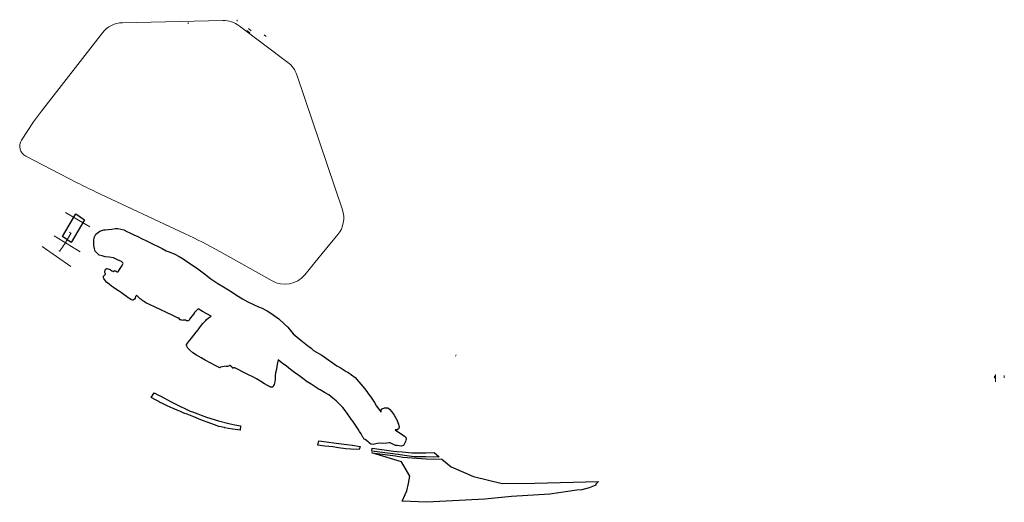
# Model space of a CAD drawing. Header units: metres. Extents: x 202577 to 225561, y 395625 to 403520.
# Tile 1 of 2: x 202577 to 204473, y 395625 to 396554. Entities that reach past the tile are written whole.
import ezdxf

# ---------------------------------------------------------------- set-up
doc = ezdxf.new("R2010")
doc.units = ezdxf.units.M
doc.layers.get('0').update_dxf_attribs({"lineweight": 25})
doc.layers.add('X-XX-AL-HULPLIJN-G', color=7, linetype='Continuous', lineweight=18, plot=False)

msp = doc.modelspace()

# ---------------------------------------------------------------- linework, layer by layer
at = {"color": 5, "extrusion": (0.891279, -0.453456, 0), "elevation": 1087.3, "flags": 128}
msp.add_lwpolyline([(445073.4, 0), (445074, 0)], dxfattribs=at)
for points in [[(202676.6, 396125.4, 13.9), (202659.4, 396136.4, 13.6), (202685.1, 396180, 12.7), (202702, 396168.5, 12.6), (202676.6, 396125.4, 13.9)], [(203146, 395847.4, 12.2), (203138.2, 395852.3, 12.1), (203130.3, 395857.2, 13.4), (203122.4, 395863.2, 13.6), (203114.5, 395869.2, 13.9), (203106.5, 395875.1, 13.6), (203098.6, 395881.1, 13.5), (203090.6, 395887.1, 13.4), (203082.7, 395893.1, 13.6), (203074.8, 395899.1, 13.1), (203073.3, 395893.8, 13), (203072.3, 395886.9, 13.2), (203071.5, 395881.5, 13.4), (203069.6, 395874.6, 13.4), (203069, 395868.9, 13.6), (203068.8, 395862.1, 13.6), (203068.3, 395857.1, 13.8), (203066.9, 395852.1, 13.8), (203065.7, 395849.7, 13.7), (203065, 395848.1, 13.7), (203064.6, 395846.5, 13.7), (203061.7, 395846.7, 13.5), (203061, 395846.7, 13.5), (203060, 395846.9, 13.4), (203059.1, 395847.3, 13.3), (203057.8, 395848, 13.3), (203056.2, 395848.7, 13.2), (203054.2, 395849.9, 13.1), (203048.6, 395853.5, 13.7), (203041.4, 395858, 14.2), (203032.8, 395862.9, 14.3), (203025.9, 395866.7, 14), (203017.7, 395870.7, 13.7), (203004.5, 395877.2, 13.1), (202999.1, 395880.1, 12.7), (202994, 395882.6, 12.4), (202991.2, 395883.7, 12.2), (202990.3, 395883.9, 12.2), (202988.8, 395883.7, 12.2), (202987.9, 395883.5, 12.2), (202987.5, 395883.5, 12.1), (202987.1, 395883.8, 12.1), (202986.5, 395884.6, 12.1), (202986.1, 395885.4, 12), (202984.3, 395886.8, 12), (202982.4, 395888.2, 11.9), (202981.3, 395888.3, 11.9), (202980.5, 395888, 11.9), (202979, 395887.2, 12), (202977.4, 395886.5, 12), (202975.2, 395886.6, 12), (202974.4, 395887.1, 12.1), (202964, 395885.1, 12.4), (202963.4, 395884.5, 12.4), (202962.6, 395884.2, 12.4), (202962.2, 395884.3, 12.4), (202961.4, 395884.5, 12.4), (202960.1, 395885, 12.4), (202956.1, 395887.1, 12.3), (202943.8, 395893.7, 12.2), (202934.1, 395898.7, 12.2), (202926.5, 395903.5, 12), (202917.5, 395908.5, 12), (202910.3, 395913.1, 11.9), (202904.6, 395917.9, 11.9), (202900.9, 395922.1, 12.4), (202898.9, 395925.4, 13), (202898.1, 395927.3, 13.5), (202898, 395928.4, 13.7), (202898.3, 395929.1, 13.7), (202904.5, 395937, 13.5), (202907.8, 395940.9, 13.4), (202917, 395952.3, 13), (202920.5, 395957.2, 12.9), (202923.1, 395960.9, 12.8), (202927.1, 395966, 12.8), (202929.6, 395969, 12.8), (202932.5, 395972.1, 12.8), (202935.3, 395974.9, 12.8), (202937.1, 395976.9, 12.8), (202940.1, 395979.4, 12.8), (202942.2, 395980.9, 12.8), (202943.8, 395982.1, 12.8), (202946.1, 395983.2, 12.8), (202937.6, 395988, 13), (202929.1, 395992.7, 13.1), (202920.5, 395997.5, 12.9), (202916.4, 395993.1, 12.9), (202914, 395990.2, 12.9), (202911.5, 395987.1, 12.9), (202909, 395984.1, 12.9), (202905.9, 395980.4, 13), (202904.6, 395978.2, 13), (202903.2, 395976, 13.1), (202902.1, 395974.9, 13.1), (202901.6, 395974.4, 13.1), (202900.8, 395974.2, 13.1), (202898.5, 395974.7, 13.1), (202896.8, 395975.6, 13.1), (202895.3, 395975.8, 13.1), (202894.1, 395975.8, 13.1), (202891.9, 395975.4, 13.1), (202890.5, 395975.1, 13.1), (202889.3, 395975.5, 13.1), (202887.6, 395976.1, 13.1), (202885.7, 395976.6, 13.1), (202884.9, 395977.2, 13.1), (202884.8, 395978.3, 13.1), (202884.2, 395979.3, 13.1), (202883.3, 395979.8, 13.1), (202882.2, 395979.8, 13.1), (202871.9, 395984.7, 13.4), (202836.7, 396001.6, 14.4), (202819.8, 396009.1, 14.2), (202817.2, 396010.8, 14.1), (202815.3, 396012.3, 14.1), (202814.4, 396013, 14), (202811.7, 396015.2, 14), (202809.4, 396016.7, 13.9), (202805.1, 396020.6, 13.7), (202803.3, 396022.3, 13.6), (202802.3, 396023.1, 13.6), (202801.6, 396023.1, 13.6), (202801.1, 396022.7, 13.6), (202800.4, 396021.1, 13.6), (202799.2, 396017.9, 13.6), (202797.9, 396016.2, 13.5), (202796.5, 396014.9, 13.4), (202795.2, 396014.5, 13.3), (202794.1, 396014.4, 13.3), (202792.7, 396014.7, 13.2), (202791.3, 396015.5, 13.1), (202788.4, 396017.4, 13), (202786.1, 396018.9, 13), (202783.1, 396021.3, 13), (202778.6, 396024.5, 12.9), (202773.4, 396028, 12.7), (202767.7, 396032, 12.2), (202762.4, 396035.5, 12.2), (202757.5, 396038.5, 12.4), (202753.7, 396041.2, 12.5), (202749.3, 396044.8, 12.6), (202744.3, 396049.1, 12.6), (202742.2, 396051.3, 12.7), (202740.3, 396053.7, 12.7), (202739.4, 396055.6, 12.7), (202738.6, 396057.3, 12.7), (202738.3, 396058.5, 12.7), (202738.5, 396060.1, 12.7), (202738.9, 396061, 12.7), (202739.6, 396061.6, 12.7), (202740.6, 396062.5, 12.6), (202741.5, 396063.1, 12.6), (202742, 396063.6, 12.6), (202742.2, 396064.1, 12.6), (202742.3, 396064.7, 12.6), (202742, 396066, 12.5), (202741.4, 396067.4, 12.5), (202741, 396068.9, 12.5), (202741.1, 396070.5, 12.5), (202741.7, 396071.9, 12.5), (202742.1, 396072.6, 12.4), (202742.6, 396073.6, 12.4), (202743.2, 396074.1, 12.4), (202744, 396074.6, 12.4), (202744.6, 396074.9, 12.4), (202745.2, 396074.9, 12.4), (202746.9, 396074.7, 12.4), (202749.3, 396074, 12.3), (202751.1, 396073.1, 12.3), (202754.7, 396070.7, 12.4), (202756.4, 396069.7, 12.4), (202757.2, 396069.4, 12.5), (202757.8, 396069.5, 12.5), (202758.2, 396069.9, 12.5), (202758.8, 396070.3, 12.5), (202759.4, 396070.8, 12.4), (202760, 396071.1, 12.4), (202760.9, 396070.9, 12.3), (202762.9, 396069.9, 12.3), (202765, 396069, 12.2), (202766, 396068.8, 12.3), (202766.5, 396068.8, 12.3), (202766.8, 396069.1, 12.2), (202767.3, 396069.8, 12.2), (202769.2, 396073, 12.1), (202773, 396079, 12), (202775.8, 396083.5, 11.8), (202776.1, 396084.7, 11.8), (202775.8, 396086, 11.9), (202775.2, 396086.9, 11.9), (202773.4, 396088.3, 12), (202765.7, 396091.9, 11.9), (202758, 396095.5, 12), (202749.7, 396096.6, 12.1), (202741.5, 396097.6, 12.1), (202735.9, 396099.2, 12), (202730.2, 396100.8, 12.2), (202726.2, 396104.7, 12.2), (202722.2, 396108.6, 12.2), (202720.9, 396113.9, 12.2), (202719.7, 396119.2, 12.2), (202719.6, 396128.5, 12.1), (202720.5, 396134.8, 12.1), (202724, 396140.9, 12.1), (202731.7, 396146.7, 12.3), (202739, 396149.5, 12.5), (202742.4, 396149.8, 12.6), (202747.3, 396150.2, 12.8), (202754.3, 396151.1, 13), (202761.8, 396151.9, 13.1), (202765.9, 396152, 13.3), (202771.7, 396150.7, 13.5), (202777.5, 396149.3, 13.6), (202783.3, 396146.5, 13.7), (202789.2, 396143.7, 13.5), (202796.8, 396140.1, 13.3), (202804.3, 396136.5, 12.6), (202811.8, 396132.9, 12.2), (202819.7, 396129, 12.2), (202827.7, 396125.1, 12.2), (202835.6, 396121.2, 12), (202843.5, 396117.2, 12.1), (202851.4, 396113.3, 12.1), (202859.4, 396109.4, 12.2), (202865.1, 396107, 12.1), (202875.9, 396103, 12.2), (202884.4, 396097.9, 12.3), (202891.9, 396093.6, 12.2), (202901, 396087.6, 12.6), (202913.5, 396078.9, 12.4), (202920, 396074.6, 12.2), (202925.1, 396070.4, 12.3), (202932.8, 396065.1, 12.6), (202945, 396055.4, 13.3), (202958.4, 396046.4, 13.7), (202969.3, 396039.6, 13.8), (202978, 396034.5, 13.6), (202986, 396029.6, 13.1), (202994.3, 396023.9, 12.3), (203006.1, 396016.8, 11.9), (203016.4, 396011.1, 12.2), (203027.3, 396005.7, 12.6), (203037, 396001.3, 13.3), (203043.9, 395999.1, 13.5), (203051.1, 395995, 13.8), (203053.9, 395993.6, 13.9), (203060.4, 395989, 13.9), (203069.9, 395982.5, 13.5), (203075.8, 395978.4, 13.4), (203086.3, 395968.9, 13), (203092.6, 395963, 12.8), (203093.1, 395962.5, 12.8), (203103.8, 395949.4, 13.4), (203111.5, 395942.8, 13.6), (203118.2, 395937.5, 13.7), (203124.8, 395932.1, 13.7), (203131.4, 395926.9, 13.7), (203138, 395921.6, 13.7), (203143.1, 395917.6, 13.7), (203159, 395908.1, 13.4), (203187.9, 395888.1, 13.1), (203196.2, 395883.2, 13.6), (203205.9, 395877.2, 13.6), (203208.9, 395875.7, 13.1), (203222.7, 395865.7, 12.7), (203241, 395844, 14.8), (203245.2, 395838.2, 14.8), (203248.7, 395833.5, 15), (203252.2, 395828.7, 15), (203260.3, 395817.2, 14.4), (203264.1, 395810.1, 14), (203272.8, 395798.4, 13.5), (203272.7, 395801.9, 13.5), (203275.1, 395804.9, 13.5), (203279.5, 395806.8, 13.3), (203285.6, 395806.8, 13.3), (203289.3, 395804.5, 13.6), (203293.5, 395799.3, 13.7), (203298, 395792.9, 13.8), (203300.5, 395788.3, 13.7), (203303, 395783.7, 13.6), (203306.3, 395775.5, 13.2), (203307.5, 395770, 13), (203306.6, 395766.4, 13), (203304, 395765, 13), (203300, 395764.5, 13), (203319.6, 395751.2, 12.7), (203321, 395748.5, 12.7), (203321.2, 395746.3, 12.8), (203320.7, 395744.8, 12.8), (203319.7, 395742.5, 12.9), (203319.2, 395741.1, 13), (203315.9, 395734.5, 13.5), (203311.5, 395733.2, 13.7), (203303.6, 395734.3, 13.4), (203300.6, 395734.3, 13.7), (203297, 395736.2, 13.8), (203294, 395737.5, 13.8), (203290.2, 395739.7, 13.4), (203288.3, 395739.7, 13.3), (203283.7, 395738.9, 13.2), (203277.9, 395738.6, 13.3), (203271, 395738.9, 13.2), (203265.6, 395738.3, 13.1), (203257.8, 395736.8, 13.3), (203253.4, 395737.2, 13.4), (203249.7, 395739.8, 13.2), (203247.7, 395741.9, 13.1), (203242.2, 395746, 13.5), (203240.4, 395747, 13.6), (203238.9, 395749.4, 13.8), (203238, 395750.8, 13.8), (203234.3, 395756.9, 14.2), (203231.6, 395761.4, 14.4), (203228.8, 395765.9, 14.5), (203223.5, 395773.9, 14.2), (203218.5, 395781.1, 13.2), (203215.6, 395785.2, 12.5), (203212.7, 395789.3, 12.1), (203208.5, 395795.4, 12), (203203.9, 395801.6, 12), (203199.3, 395807.8, 12.2), (203193.9, 395813.1, 12), (203190.1, 395816.8, 12), (203186.2, 395820.6, 11.9), (203179.9, 395825.9, 12.1), (203172.5, 395832, 12.2), (203164, 395836.8, 13.7), (203155.4, 395841.7, 12), (203153.9, 395842.6, 12), (203146, 395847.4, 12.2)], [(203001.5, 395764.3, 14), (202987.2, 395766, 14), (202979, 395767.2, 14), (202972.3, 395768.5, 14), (202971.7, 395768.9, 14), (202970.7, 395769.1, 14), (202964.6, 395770.3, 14), (202961.4, 395771, 14), (202960.7, 395771.2, 14), (202952, 395774.4, 14), (202940.1, 395778.7, 14), (202929.1, 395782.8, 14), (202921.6, 395785.8, 14), (202912.1, 395789.6, 14), (202899.4, 395794.6, 14), (202893.2, 395797.1, 14), (202886.8, 395799.8, 14), (202880.6, 395802.5, 14), (202872.7, 395805.9, 14), (202861.1, 395810.9, 14), (202853.2, 395814.5, 14), (202846.5, 395818, 14), (202846.2, 395818.3, 14), (202845.1, 395819, 14), (202842.3, 395820.5, 14), (202838.9, 395822.5, 14), (202830.5, 395827.1, 14), (202835.8, 395836, 14), (202844.1, 395831.1, 14), (202848.7, 395829.3, 14), (202854.9, 395826, 14), (202868.5, 395818.8, 14), (202876.5, 395814.6, 14), (202905.5, 395800.9, 14), (202910, 395799.3, 14), (202920.3, 395795.5, 14), (202926.6, 395793.2, 14), (202937.1, 395789.4, 14), (202960.2, 395782.2, 14), (202979.9, 395777, 14), (202991.1, 395774.1, 14), (203002.3, 395772.6, 14), (203001.5, 395764.3, 14)], [(203164.4, 395733.5, 14), (203150.9, 395735.4, 14), (203152.8, 395743.3, 14), (203167.8, 395741.4, 14), (203186.2, 395739, 14), (203206.9, 395736.3, 14), (203217.6, 395734.9, 14), (203232.7, 395732.7, 14), (203231, 395726.6, 14), (203214.5, 395727.4, 14), (203205.1, 395728.3, 14), (203191.2, 395730.2, 14), (203179.9, 395731.7, 14), (203164.4, 395733.5, 14)], [(203295.6, 395718.4, 13), (203255.2, 395723.6, 13), (203256, 395729.5, 13), (203296.9, 395723.7, 13), (203304.1, 395722.9, 13), (203313.2, 395722.2, 13), (203332, 395720.6, 13), (203341.7, 395720.2, 13), (203359.1, 395720.2, 13), (203375.3, 395720.8, 13), (203384.9, 395712.6, 13), (203372.9, 395712.3, 13), (203359.1, 395712.9, 13), (203351.9, 395712.6, 13), (203336.4, 395713, 13), (203322.6, 395714.8, 13), (203309.4, 395716.8, 13), (203306, 395717.2, 13), (203295.6, 395718.4, 13)], [(203361.1, 395625.3, 12), (203313.3, 395627.7, 12), (203322.3, 395647.1, 12.1), (203325.7, 395661.7, 12.2), (203328.2, 395675.5, 12.3), (203311.9, 395703.3, 12.4), (203255, 395720.2, 12.5), (203300.9, 395714.8, 12.5), (203314.8, 395711.9, 12.5), (203359.5, 395709, 12.5), (203389.8, 395708.4, 12.5), (203408, 395693.3, 12.5), (203451, 395675.2, 12.5), (203506.1, 395661.6, 12.5), (203568.6, 395661.8, 12.5), (203691.2, 395665.2, 12.5), (203687.4, 395661.4, 12.4), (203686.3, 395660.2, 12.3), (203685.9, 395659.6, 12.2), (203686.6, 395659, 12.1), (203686.1, 395658.2, 12), (203673.6, 395653.1, 12), (203659.4, 395649.3, 12), (203650, 395648.4, 12), (203597.7, 395641.2, 12), (203523.9, 395636.7, 12), (203472.8, 395631.2, 12), (203361.1, 395625.3, 12)]]:
    msp.add_polyline3d(points)
at = {"layer": 'X-XX-AL-HULPLIJN-G', "color": 1}
msp.add_lwpolyline([(203159.7, 396104), (203126, 396063.1, -0.363223), (203062.9, 396051.3), (202962.2, 396107.9, 0.01865), (202895.8, 396142), (202723.1, 396222.9, -0.009325), (202687.8, 396240.2), (202589, 396291, -0.446671), (202580.8, 396322.3), (202604, 396357.4, -0.019837), (202618.9, 396378), (202736.8, 396528.8, -0.224767), (202775.1, 396548), (202968.3, 396552.3, -0.16848), (202999.5, 396542.3), (203093.3, 396471.7, -0.151057), (203110.7, 396447.7), (203198.4, 396188.1, -0.259467), (203189.6, 396140.3), (203159.7, 396104)], format="xyb", dxfattribs=at)
at = {"layer": 'X-XX-AL-HULPLIJN-G', "flags": 128}
for points in [[(202901.2, 396548.6), (202901.8, 396545.8)], [(202995.8, 396551), (202996.1, 396553.8)], [(202665.5, 396182.9), (202712.2, 396155.3)], [(202673.5, 396145), (202673.2, 396144.4)], [(202673.2, 396144.4), (202675.7, 396142.8)], [(202643.7, 396137.9), (202693.5, 396107)], [(202620.3, 396117.2), (202675.4, 396078.8)], [(202652.6, 396109.4), (202655.4, 396107.5)], [(203417.7, 395909.3), (203415.9, 395906.3)], [(204453.8, 395868.4), (204453.9, 395864.4)], [(204455.7, 395871.3), (204455.7, 395856.8)], [(204472.5, 395869), (204472.6, 395864.9)]]:
    msp.add_lwpolyline(points, dxfattribs=at)
for points, elevation in [([(203020.3, 396528.7), (203014.7, 396533.1)], 16.1), ([(203017.5, 396536.7), (203023, 396532.3)], 16.1), ([(203051.6, 396521.6), (203047.5, 396524.9)], 13)]:
    msp.add_lwpolyline(points, dxfattribs=dict(at, elevation=elevation))
msp.add_lwpolyline([(202676.1, 396143.5), (202667.2, 396128.4, -0.018196), (202659.4, 396116.2), (202654, 396108.4)], format="xyb", dxfattribs=at)

doc.saveas('drawing.dxf')
